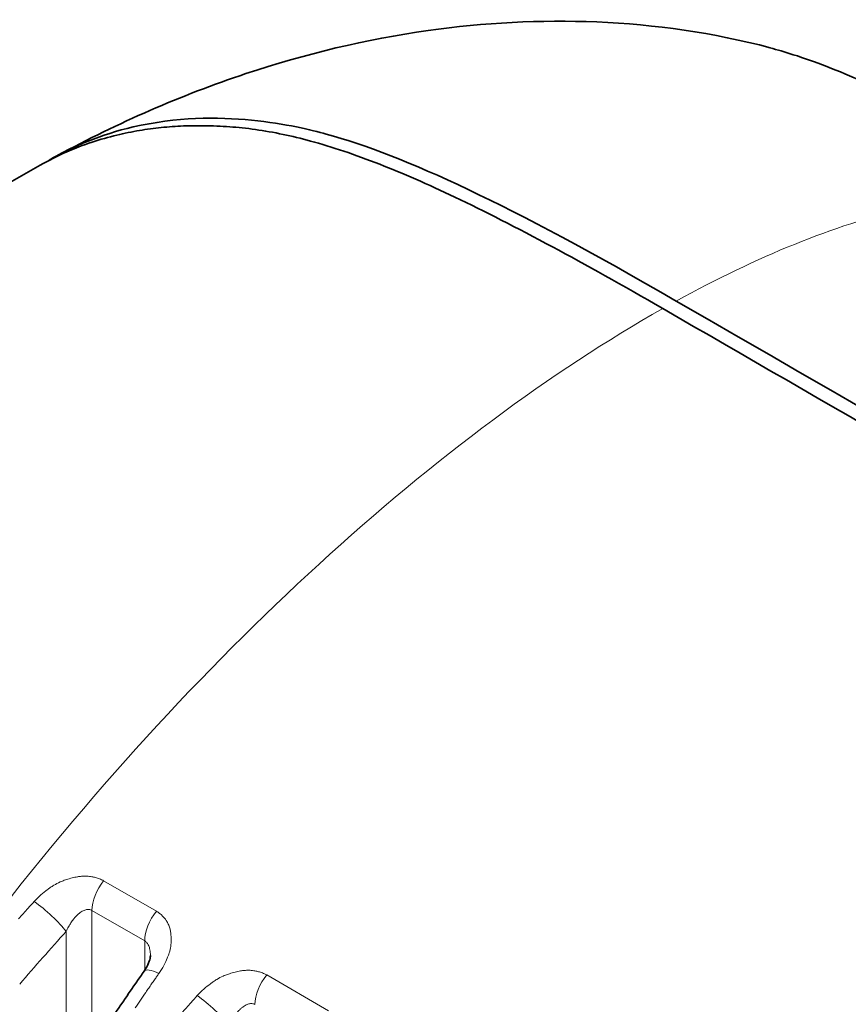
# Model space of a CAD drawing. Header units: millimetres. Extents: x 5 to 415, y 5 to 292.
# Tile 170 of 197: x 353.59 to 360.09, y 263.76 to 271.48. Entities that reach past the tile are written whole.
import ezdxf

# ---------------------------------------------------------------- set-up
doc = ezdxf.new("R2010")
doc.units = ezdxf.units.MM
doc.layers.add('Sichtbar (ISO)', color=7, linetype='Continuous', lineweight=35)
doc.layers.add('Sichtbar schmal (ISO)', color=7, linetype='Continuous', lineweight=18)

msp = doc.modelspace()

# ---------------------------------------------------------------- linework, layer by layer
at = {"layer": 'Sichtbar (ISO)'}
msp.add_line((354.61862679, 264.14583807), (354.61862679, 264.14583756), dxfattribs=at)
for points, knots in [([(353.89471224, 270.41505968), (354.36373935, 270.66827409), (354.8567335, 270.88527491), (355.82867329, 271.20866071), (356.30878711, 271.32446374), (357.23060558, 271.45401811), (357.67552186, 271.47755056), (358.57361041, 271.44086997), (359.03102962, 271.37472368), (359.47383599, 271.25812331)], [0, 0, 0, 0, 0.3261029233, 0.3261029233, 0.6220244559, 0.6220244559, 0.8867229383, 0.8867229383, 1.1614969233, 1.1614969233, 1.1614969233, 1.1614969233]), ([(359.47357634, 271.25713096), (359.50284653, 271.24942362), (359.61609598, 271.21789272), (359.82323329, 271.14906567), (360.1046196, 271.03754893), (360.41136084, 270.90016285), (360.73053502, 270.74436086), (361.04126534, 270.58341961), (361.32512067, 270.43035247), (361.57706374, 270.29084921), (361.80066836, 270.16411677), (361.94163581, 270.08400954), (362.00813398, 270.04561584)], [0.67167979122, 0.67167979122, 0.67167979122, 0.67167979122, 0.68328835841, 0.71646462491, 0.75286948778, 0.79281058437, 0.83544013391, 0.8764853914, 0.91309938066, 0.94533633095, 0.97401135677, 0.99977034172, 0.99977034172, 0.99977034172, 0.99977034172]), ([(353.82445616, 270.37626575), (354.01385574, 270.48647949), (354.23216602, 270.5786088), (355.15761195, 270.79425524), (355.78013944, 270.64098486), (356.61747163, 270.41010384), (357.42869653, 270.03038655), (358.73955394, 269.27360182)], [1.0957799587, 1.0957799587, 1.0957799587, 1.0957799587, 1.265043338, 1.265043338, 1.7215078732, 1.7215078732, 3.044657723, 3.044657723, 3.044657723, 3.044657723]), ([(358.63333191, 269.21458818), (358.31702428, 269.39721788), (358.03139148, 269.55696624), (357.77070202, 269.69714491), (357.48828843, 269.84900512), (357.23514861, 269.97789812), (357.00424856, 270.08758068), (356.79111005, 270.18882611), (356.5969214, 270.27370289), (356.41632784, 270.3445062), (356.22068482, 270.42120978), (356.04099716, 270.48139658), (355.87394017, 270.52681815), (355.79992108, 270.5469434), (355.7283816, 270.56416998), (355.65907927, 270.57872669), (355.58400174, 270.59449646), (355.51154974, 270.60713284), (355.44175269, 270.61694452), (355.37195564, 270.62675619), (355.30481353, 270.63374316), (355.24082466, 270.63852372), (355.17150338, 270.64370267), (355.10588278, 270.64629215), (355.04112483, 270.64701475), (354.98594645, 270.64763046), (354.93139438, 270.64689076), (354.87731203, 270.6446848), (354.81872283, 270.64229501), (354.7606849, 270.63818441), (354.7034912, 270.63236211), (354.6462975, 270.62653981), (354.58994802, 270.61900581), (354.53429209, 270.60972595), (354.47399817, 270.59967276), (354.41451821, 270.58757061), (354.35596445, 270.5734214), (354.28994418, 270.55746795), (354.22510137, 270.53891208), (354.16140649, 270.51773075), (354.0924037, 270.49478431), (354.02474812, 270.46875658), (353.95857723, 270.43969091), (353.88877101, 270.40902842), (353.8206171, 270.37498502), (353.75407973, 270.33766961)], [0, 0, 0, 0, 0.05070209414, 0.05070209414, 0.05070209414, 0.10562936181, 0.10562936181, 0.10562936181, 0.15633145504, 0.15633145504, 0.15633145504, 0.21125872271, 0.21125872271, 0.21125872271, 0.23559572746, 0.23559572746, 0.23559572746, 0.26196081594, 0.26196081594, 0.26196081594, 0.28832590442, 0.28832590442, 0.28832590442, 0.31688808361, 0.31688808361, 0.31688808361, 0.34122508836, 0.34122508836, 0.34122508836, 0.36759017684, 0.36759017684, 0.36759017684, 0.39395526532, 0.39395526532, 0.39395526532, 0.42251744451, 0.42251744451, 0.42251744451, 0.45472174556, 0.45472174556, 0.45472174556, 0.48960973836, 0.48960973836, 0.48960973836, 0.52641442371, 0.52641442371, 0.52641442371, 0.52641442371]), ([(358.73955394, 269.27360182), (363.90608068, 266.29069609), (369.07263283, 263.30780493), (379.40573712, 257.3420226), (384.57228926, 254.35913143), (389.73884141, 251.37624027)], [-8.7679091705, -8.7679091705, -8.7679091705, -8.7679091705, -4.3839586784, -4.3839586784, -0.0000081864, -0.0000081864, -0.0000081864, -0.0000081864]), ([(358.63333191, 269.21458818), (361.21662747, 267.72312056), (363.79991591, 266.23164905), (368.96649278, 263.24870602), (371.54978121, 261.75723451), (374.13306965, 260.26576299)], [0.0000050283, 0.0000050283, 0.0000050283, 0.0000050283, 2.1920048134, 2.1920048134, 4.3840045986, 4.3840045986, 4.3840045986, 4.3840045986]), ([(354.57004366, 264.02399838), (354.58498559, 264.04540586), (354.59706277, 264.06761666), (354.60871483, 264.09659357), (354.61155589, 264.10512949), (354.61733903, 264.12671052), (354.61862679, 264.13844031), (354.61862679, 264.14583756)], [0, 0, 0, 0, 0.017002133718, 0.017002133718, 0.024501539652, 0.024501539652, 0.037731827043, 0.037731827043, 0.037731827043, 0.037731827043]), ([(354.27957045, 263.5988441), (354.29871858, 263.62747789), (354.31791085, 263.65605487), (354.35638275, 263.71309375), (354.37566237, 263.74155565), (354.41430799, 263.7983629), (354.43367399, 263.82670827), (354.47249139, 263.88328102), (354.49194279, 263.91150841), (354.53093003, 263.96784378), (354.55046587, 263.99595176), (354.57004344, 264.02399932)], [5.717023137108, 5.717023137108, 5.717023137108, 5.717023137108, 5.724217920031, 5.724217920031, 5.731412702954, 5.731412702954, 5.738607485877, 5.738607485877, 5.745802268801, 5.745802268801, 5.752997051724, 5.752997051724, 5.752997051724, 5.752997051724])]:
    msp.add_open_spline(points, degree=3, knots=knots, dxfattribs=at)
msp.add_open_spline([(351.60544036, 268.74743865), (352.24921961, 269.35605522), (352.97263023, 269.89941753), (353.7540799, 270.3376693)], degree=3, dxfattribs=at)
at = {"layer": 'Sichtbar schmal (ISO)'}
for p, q in [((354.66624008, 264.49197808), (354.25251661, 264.73084144)), ((354.16096597, 255.93307045), (354.16096938, 264.49915365)), ((354.57469281, 264.26029037), (354.16096935, 264.49915367)), ((353.95848505, 256.10756738), (353.95848386, 264.33455741)), ((354.57469272, 264.03081563), (354.57469281, 264.26029038)), ((356.01432168, 263.71366281), (355.52988753, 263.99335099))]:
    msp.add_line(p, q, dxfattribs=at)
for centre, major_axis, ratio, start_param, end_param in [((354.33774604, 264.60121562), (-0.125, -0.21650635), 0.5773502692, 4.4300756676, 5.4977865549), ((359.45120524, 256.90874164), (-8.40326422, -12.21302812), 0.625476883, 4.509679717, 4.5173166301), ((353.70647309, 264.54847639), (-0.36014758, -0.40003472), 0.0233063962, 4.6815314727, 4.8147281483), ((353.79778574, 264.44512637), (-0.18568234, 0.16739794), 0.1608180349, 3.8279419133, 5.3537520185), ((354.75146951, 264.36235227), (0.125, 0.21650635), 0.5773502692, 1.288483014, 2.3561935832), ((359.60465759, 256.80315761), (8.26169721, 12.00727927), 0.625476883, 1.3631954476, 1.4014168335), ((354.77504259, 263.88090723), (-0.20499916, 0.14309209), 0.2476391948, 5.329888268, 6.2831853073), ((359.50449859, 256.87757492), (6.4640417, 13.34286903), 0.5248291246, 1.2767223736, 1.2786523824), ((359.50450157, 256.87757348), (-6.46404177, -13.34286919), 0.5248291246, 4.4171934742, 4.4183150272), ((355.61511696, 263.86372518), (-0.125, -0.21650635), 0.5773502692, 4.4300756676, 5.4977879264), ((359.50449391, 256.87757719), (-6.46404158, -13.34286878), 0.5248291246, 4.4202450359, 4.4213533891), ((359.50440063, 256.87762237), (6.46403917, 13.34286382), 0.5248291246, 1.2881239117, 1.2984045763), ((354.98384442, 263.81099061), (-0.36010722, -0.39998977), 0.0233037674, 4.6815349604, 4.814727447), ((355.07515667, 263.70763593), (-0.18568234, 0.16739794), 0.160818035, 3.8279419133, 5.3537520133), ((360.72857612, 256.17125122), (-8.40326424, -12.21302811), 0.6254768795, 4.509679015, 4.5173166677)]:
    msp.add_ellipse(centre, major_axis=major_axis, ratio=ratio, start_param=start_param, end_param=end_param, dxfattribs=at)
for points in [[(358.73955394, 269.27360182), (359.37096669, 269.62109713), (359.97637955, 269.86782446), (360.5350031, 269.99945616)], [(358.63333191, 269.21458818), (356.89518988, 268.23152946), (354.97071392, 266.49680072), (353.28876327, 264.30082429)]]:
    msp.add_open_spline(points, degree=3, dxfattribs=at)
for points, knots in [([(353.70826872, 264.56920848), (353.72487698, 264.58791152), (353.74219599, 264.60490104), (353.75922298, 264.61996966), (353.77720749, 264.63588568), (353.79485754, 264.64966039), (353.81104993, 264.66148212), (353.81916643, 264.66740781), (353.82691851, 264.67284924), (353.83417586, 264.67785699), (353.84418016, 264.68476021), (353.85328628, 264.69062576), (353.86195631, 264.69589753), (353.87896858, 264.70624175), (353.89426319, 264.71442226), (353.91218342, 264.72228306), (353.91748598, 264.72460906), (353.92302349, 264.72689331), (353.92891555, 264.72914076), (353.93869676, 264.73287169), (353.94937658, 264.73677006), (353.96059334, 264.74051343), (353.97502757, 264.74533058), (353.99035177, 264.74987367), (354.00567866, 264.7537031), (354.0198453, 264.75724264), (354.03400721, 264.76017179), (354.04742768, 264.76245772), (354.04967758, 264.76284095), (354.05190677, 264.76320686), (354.05411184, 264.76355624), (354.06532599, 264.76533306), (354.07594291, 264.76644499), (354.08611294, 264.76705345), (354.09866266, 264.76780428), (354.11053369, 264.76779422), (354.12204978, 264.767182), (354.13502747, 264.76649208), (354.14756217, 264.76504428), (354.1600891, 264.7628052), (354.16944797, 264.76113239), (354.17880145, 264.75912968), (354.18802612, 264.75672311), (354.19895005, 264.75387323), (354.20969292, 264.75045519), (354.22004255, 264.74641302), (354.23144437, 264.7419599), (354.24236681, 264.73674794), (354.25251661, 264.73084144)], [0, 0, 0, 0, 0.0773491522, 0.0773491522, 0.0773491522, 0.1590480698, 0.1590480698, 0.1590480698, 0.2, 0.2, 0.2, 0.2564524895, 0.2564524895, 0.2564524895, 0.3672231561, 0.3672231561, 0.3672231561, 0.4, 0.4, 0.4, 0.4544117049, 0.4544117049, 0.4544117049, 0.5244311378, 0.5244311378, 0.5244311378, 0.5891500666, 0.5891500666, 0.5891500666, 0.6, 0.6, 0.6, 0.6551786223, 0.6551786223, 0.6551786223, 0.7232684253, 0.7232684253, 0.7232684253, 0.8, 0.8, 0.8, 0.8573261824, 0.8573261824, 0.8573261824, 0.9252122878, 0.9252122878, 0.9252122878, 1, 1, 1, 1]), ([(353.95848425, 264.33455717), (353.96437081, 264.3472165), (353.9764252, 264.3708455), (353.99569725, 264.40250937), (354.01485281, 264.42913544), (354.03354343, 264.45110554), (354.05145018, 264.46875623), (354.06830894, 264.48245632), (354.08398242, 264.49265782), (354.09850504, 264.49985614), (354.11205084, 264.50448573), (354.1248337, 264.50682347), (354.13715815, 264.50696507), (354.1493659, 264.50470935), (354.15712174, 264.50137498), (354.16096934, 264.49915367)], [0.0000037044, 0.0000037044, 0.0000037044, 0.0000037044, 0.11501548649, 0.22023121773, 0.31702696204, 0.40631375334, 0.48850397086, 0.56383284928, 0.63287433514, 0.69672354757, 0.75695145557, 0.81530021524, 0.87314537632, 0.93356801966, 1, 1, 1, 1]), ([(354.66624008, 264.49197808), (354.67482093, 264.48713661), (354.68302592, 264.48171986), (354.69076783, 264.47582179), (354.6983901, 264.47001486), (354.70556339, 264.46374192), (354.71225612, 264.45711883), (354.71911807, 264.45032829), (354.72547488, 264.44317026), (354.73134856, 264.43578399), (354.73288084, 264.43385713), (354.73438038, 264.43191472), (354.73584834, 264.42995926), (354.74032621, 264.42399432), (354.74442912, 264.41788044), (354.74820904, 264.41156416), (354.75347757, 264.4027604), (354.7581256, 264.39356402), (354.76217336, 264.38376183), (354.7662663, 264.37385023), (354.76974558, 264.36331562), (354.77247702, 264.35189931), (354.77296512, 264.34985925), (354.77342887, 264.34779105), (354.77386701, 264.34569319), (354.77585362, 264.33618113), (354.77754041, 264.32610552), (354.7787743, 264.31580587), (354.78037484, 264.30244581), (354.78119946, 264.28870975), (354.78135306, 264.27545545), (354.78150153, 264.26264313), (354.78103483, 264.25028765), (354.78037823, 264.23917791), (354.78020182, 264.23619298), (354.77997499, 264.2332946), (354.77970495, 264.23046314), (354.77802863, 264.21288584), (354.77496263, 264.19792216), (354.77002876, 264.18037806), (354.76737996, 264.17095933), (354.76414098, 264.16078848), (354.75983697, 264.14907839), (354.75718536, 264.14186405), (354.75425237, 264.13408966), (354.75094071, 264.1258303), (354.74386631, 264.10818653), (354.73503345, 264.0883099), (354.72371327, 264.06711062), (354.71312853, 264.04728859), (354.70036364, 264.02631652), (354.68524992, 264.00515935)], [0, 0, 0, 0, 0.0614001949, 0.0614001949, 0.0614001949, 0.1218515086, 0.1218515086, 0.1218515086, 0.1838312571, 0.1838312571, 0.1838312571, 0.2, 0.2, 0.2, 0.2493212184, 0.2493212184, 0.2493212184, 0.3180661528, 0.3180661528, 0.3180661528, 0.3875783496, 0.3875783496, 0.3875783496, 0.4, 0.4, 0.4, 0.4563218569, 0.4563218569, 0.4563218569, 0.5293790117, 0.5293790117, 0.5293790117, 0.6, 0.6, 0.6, 0.6189742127, 0.6189742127, 0.6189742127, 0.7367635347, 0.7367635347, 0.7367635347, 0.8, 0.8, 0.8, 0.8389586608, 0.8389586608, 0.8389586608, 0.922182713, 0.922182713, 0.922182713, 1, 1, 1, 1]), ([(354.57469281, 264.26029039), (354.57790223, 264.25843737), (354.58399369, 264.25409364), (354.59218643, 264.24567335), (354.59942507, 264.23534975), (354.60573443, 264.2229162), (354.61103896, 264.20811723), (354.61518345, 264.19064806), (354.61793273, 264.17018121), (354.61861187, 264.15467389), (354.61862679, 264.14620436), (354.61862679, 264.14583807)], [0, 0, 0, 0, 0.05541655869, 0.11012060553, 0.16573002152, 0.2233650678, 0.28408890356, 0.34891881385, 0.41891066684, 0.49506709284, 0.49850569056, 0.49850569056, 0.49850569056, 0.49850569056]), ([(354.98563965, 263.83171804), (355.00224791, 263.85042107), (355.01956691, 263.86741059), (355.0365939, 263.88247922), (355.05457841, 263.89839523), (355.07222847, 263.91216995), (355.08842085, 263.92399167), (355.09653736, 263.92991736), (355.10428944, 263.9353588), (355.11154679, 263.94036655), (355.12155108, 263.94726976), (355.1306572, 263.95313532), (355.13932723, 263.95840708), (355.15633951, 263.96875131), (355.17163412, 263.97693181), (355.18955434, 263.98479262), (355.19485691, 263.98711862), (355.20039442, 263.98940286), (355.20628648, 263.99165032), (355.21606769, 263.99538124), (355.22674751, 263.99927961), (355.23796427, 264.00302299), (355.2523985, 264.00784013), (355.26772269, 264.01238323), (355.28304959, 264.01621265), (355.29721623, 264.01975219), (355.31137813, 264.02268134), (355.3247986, 264.02496728), (355.3270485, 264.02535051), (355.3292777, 264.02571642), (355.33148277, 264.0260658), (355.34269692, 264.02784261), (355.35331383, 264.02895454), (355.36348387, 264.029563), (355.37603358, 264.03031383), (355.38790461, 264.03030378), (355.39942071, 264.02969156), (355.41239839, 264.02900163), (355.4249331, 264.02755383), (355.43746003, 264.02531475), (355.4468189, 264.02364194), (355.45617237, 264.02163924), (355.46539705, 264.01923266), (355.47632098, 264.01638278), (355.48706384, 264.01296474), (355.49741347, 264.00892257), (355.5088153, 264.00446945), (355.51973774, 263.99925749), (355.52988753, 263.99335099)], [0, 0, 0, 0, 0.0773491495, 0.0773491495, 0.0773491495, 0.1590480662, 0.1590480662, 0.1590480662, 0.2, 0.2, 0.2, 0.2564524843, 0.2564524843, 0.2564524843, 0.3672231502, 0.3672231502, 0.3672231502, 0.4, 0.4, 0.4, 0.4544117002, 0.4544117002, 0.4544117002, 0.5244311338, 0.5244311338, 0.5244311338, 0.5891500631, 0.5891500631, 0.5891500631, 0.6, 0.6, 0.6, 0.6551786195, 0.6551786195, 0.6551786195, 0.7232684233, 0.7232684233, 0.7232684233, 0.8, 0.8, 0.8, 0.857326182, 0.857326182, 0.857326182, 0.9252122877, 0.9252122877, 0.9252122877, 1, 1, 1, 1]), ([(354.58256667, 263.85712931), (354.59017282, 263.86813582), (354.59778482, 263.87913692), (354.60538751, 263.89013965), (354.61299019, 263.90114239), (354.62058355, 263.91214675), (354.62819461, 263.92314008), (354.63580567, 263.93413341), (354.64343443, 263.94511571), (354.65107176, 263.95609117)], [0, 0, 0, 0, 0.3333333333, 0.3333333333, 0.3333333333, 0.6666666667, 0.6666666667, 0.6666666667, 1, 1, 1, 1]), ([(355.23585517, 263.59706672), (355.24174173, 263.60972605), (355.25379613, 263.63335505), (355.27306818, 263.66501893), (355.29222374, 263.691645), (355.31091436, 263.71361509), (355.3288211, 263.73126578), (355.34567986, 263.74496588), (355.36135334, 263.75516738), (355.37587596, 263.76236569), (355.38942177, 263.76699528), (355.40220462, 263.76933302), (355.41452908, 263.76947462), (355.42673611, 263.76721904), (355.43449134, 263.7638851), (355.43833838, 263.76166431)], [0.00000370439, 0.00000370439, 0.00000370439, 0.00000370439, 0.11501548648, 0.22023121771, 0.31702696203, 0.40631375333, 0.48850397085, 0.56383284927, 0.63287433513, 0.69672354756, 0.75695145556, 0.81530021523, 0.87314537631, 0.93356801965, 0.99998915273, 0.99998915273, 0.99998915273, 0.99998915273])]:
    msp.add_open_spline(points, degree=3, knots=knots, dxfattribs=at)

doc.saveas('drawing.dxf')
